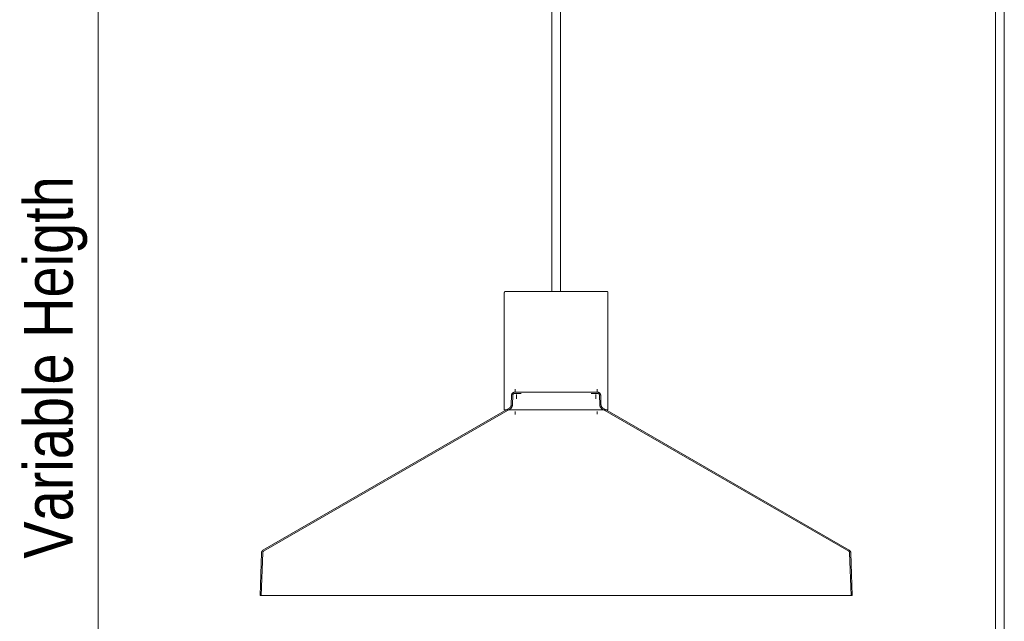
# Model space of a CAD drawing. Header units: millimetres. Extents: x 5395 to 10104, y 397 to 7363.
# Tile 2 of 9: x 5432 to 6097, y 1057 to 1464. Entities that reach past the tile are written whole.
import ezdxf

# ---------------------------------------------------------------- set-up
doc = ezdxf.new("R2010")
doc.units = ezdxf.units.MM
doc.linetypes.add('Dash', pattern=[6, 3, -3])
doc.layers.add('A-ANNO-DIMS', color=7, linetype='Dash', lineweight=9, true_color=0xd2d2d2)
doc.layers.add('A-ANNO-DIMS-15', color=7, linetype='Continuous', lineweight=9)
doc.layers.add('E-LITE-EQPM', color=7, linetype='Continuous', lineweight=20)
doc.styles.add('Arial Narrow', font='ARIALN.TTF', dxfattribs={"height": 33})
doc.dimstyles.new('FARO_-_2_2mm_Arial_Narrow_mm_Inch_Left', dxfattribs={"dimscale": 304.8, "dimtxt": 33.773222, "dimasz": 0, "dimexe": 0.147638, "dimexo": 0.0625, "dimgap": 0.024606, "dimtad": 1, "dimdec": 0, "dimzin": 0, "dimdsep": 46, "dimtxsty": 'Arial Narrow', "dimblk1": 'NONE', "dimblk2": 'NONE', "dimsah": 1, "dimcen": 0.09, "dimadec": 0, "dimazin": 0, "dimtfac": 1, "dimtdec": 4, "dimtix": 1, "dimtmove": 0, "dimatfit": 3, "dimfxl": 0.049213, "dimfxlon": 1, "dimtvp": 1, "dimtolj": 1, "dimtzin": 0, "dimarcsym": 2})

# ---------------------------------------------------------------- blocks, each defined once
blk = doc.blocks.new('68595-7L_ 68596-7L_ 68596-7L  KOMBO400 - 64314-44-7L SAMBA Black_ribbon beige pendant lamp ø450-7L-596359-Alzado_PDF')
at = {"layer": 'E-LITE-EQPM', "lineweight": 9}
for p, q in [((5791.1, 1983.84), (5791.1, 1280)), ((5797.1, 1280), (5797.1, 1983.84)), ((6090.82, 1983.84), (6090.82, 880)), ((6096.82, 879.97), (6096.82, 1983.84)), ((5759.11, 1279.05), (5759.11, 1200)), ((5829.11, 1200), (5829.11, 1279.05)), ((5766.34, 1213.82), (5766.34, 1211.82)), ((5821.88, 1211.82), (5821.88, 1213.82)), ((5764.03, 1209.87), (5763.81, 1203.43)), ((5764.83, 1209.84), (5764.61, 1203.4)), ((5767.4, 1210.22), (5767.4, 1207.32)), ((5820.83, 1207.32), (5820.83, 1210.22)), ((5823.61, 1203.4), (5823.39, 1209.84)), ((5824.41, 1203.43), (5824.19, 1209.87)), ((5762.35, 1201), (5596.09, 1105.02)), ((5762.75, 1200.31), (5596.49, 1104.32)), ((5759.32, 1200), (5816, 1200)), ((5766.34, 1198.71), (5766.34, 1196.89)), ((5816, 1200), (5829, 1200)), ((5821.88, 1196.92), (5821.88, 1198.71)), ((5991.73, 1104.32), (5825.47, 1200.31)), ((5992.13, 1105.02), (5825.87, 1201)), ((5595.12, 1103.39), (5594.11, 1074.49)), ((5595.92, 1103.37), (5594.91, 1074.49)), ((5993.31, 1074.49), (5992.3, 1103.37)), ((5994.11, 1074.49), (5993.1, 1103.39)), ((5594.11, 1074.49), (5994.11, 1074.49))]:
    blk.add_line(p, q, dxfattribs=at)
at = {"layer": 'E-LITE-EQPM', "lineweight": 9, "flags": 128}
for points in [[(5759.11, 1279.05), (5759.11, 1279.09), (5759.11, 1279.13), (5759.12, 1279.17), (5759.12, 1279.2), (5759.13, 1279.24), (5759.14, 1279.28), (5759.15, 1279.31), (5759.16, 1279.35), (5759.17, 1279.39), (5759.18, 1279.42), (5759.2, 1279.46), (5759.22, 1279.49), (5759.23, 1279.52), (5759.25, 1279.56), (5759.27, 1279.59), (5759.3, 1279.62), (5759.32, 1279.65), (5759.34, 1279.68), (5759.37, 1279.71), (5759.4, 1279.73), (5759.42, 1279.76), (5759.45, 1279.78), (5759.48, 1279.81), (5759.51, 1279.83), (5759.54, 1279.85), (5759.58, 1279.87), (5759.61, 1279.89), (5759.64, 1279.91), (5759.68, 1279.92), (5759.71, 1279.94), (5759.75, 1279.95), (5759.79, 1279.96), (5759.82, 1279.97), (5759.86, 1279.98), (5759.9, 1279.99), (5759.93, 1279.99), (5759.97, 1280), (5760.01, 1280), (5760.05, 1280), (5760.06, 1280)], [(5815.4, 1280), (5814.32, 1280), (5813.21, 1280), (5812.07, 1280), (5810.9, 1280), (5809.7, 1280), (5808.48, 1280), (5807.23, 1280), (5805.96, 1280), (5804.68, 1280), (5803.37, 1280), (5802.06, 1280), (5800.73, 1280), (5799.39, 1280), (5798.04, 1280), (5796.68, 1280), (5795.32, 1280), (5793.96, 1280), (5792.6, 1280), (5791.24, 1280), (5789.88, 1280), (5788.54, 1280), (5787.2, 1280), (5785.87, 1280), (5784.55, 1280), (5783.25, 1280), (5781.97, 1280), (5780.71, 1280), (5779.47, 1280), (5778.25, 1280), (5777.06, 1280), (5775.89, 1280), (5774.76, 1280), (5773.65, 1280), (5772.58, 1280), (5771.54, 1280), (5770.54, 1280), (5769.58, 1280), (5768.65, 1280), (5767.77, 1280), (5766.93, 1280), (5766.13, 1280), (5765.37, 1280), (5764.67, 1280), (5764.01, 1280), (5763.39, 1280), (5762.83, 1280), (5762.32, 1280), (5761.85, 1280), (5761.44, 1280), (5761.09, 1280), (5760.78, 1280), (5760.53, 1280), (5760.33, 1280), (5760.18, 1280), (5760.09, 1280), (5760.06, 1280), (5760.06, 1280)], [(5760.06, 1280), (5760.08, 1280), (5760.17, 1280), (5760.3, 1280), (5760.49, 1280), (5760.74, 1280), (5761.03, 1280), (5761.38, 1280), (5761.79, 1280), (5762.24, 1280), (5762.75, 1280), (5763.3, 1280), (5763.91, 1280), (5764.56, 1280), (5765.26, 1280), (5766, 1280), (5766.8, 1280), (5767.63, 1280), (5768.51, 1280), (5769.43, 1280), (5770.38, 1280), (5771.38, 1280), (5772.41, 1280), (5772.81, 1280)], [(5815.4, 1280), (5815.64, 1280), (5816.68, 1280), (5817.68, 1280), (5818.64, 1280), (5819.57, 1280), (5820.45, 1280), (5821.29, 1280), (5822.09, 1280), (5822.84, 1280), (5823.55, 1280), (5824.21, 1280), (5824.82, 1280), (5825.39, 1280), (5825.9, 1280), (5826.36, 1280), (5826.77, 1280), (5827.13, 1280), (5827.44, 1280), (5827.69, 1280), (5827.89, 1280), (5828.03, 1280), (5828.12, 1280), (5828.16, 1280), (5828.16, 1280)], [(5828.16, 1280), (5828.13, 1280), (5828.05, 1280), (5827.92, 1280), (5827.73, 1280), (5827.48, 1280), (5827.18, 1280), (5826.83, 1280), (5826.43, 1280), (5825.98, 1280), (5825.47, 1280), (5824.92, 1280), (5824.31, 1280), (5823.66, 1280), (5822.96, 1280), (5822.21, 1280), (5821.42, 1280), (5820.59, 1280), (5819.71, 1280), (5818.79, 1280), (5817.83, 1280), (5816.84, 1280), (5815.81, 1280), (5815.4, 1280)], [(5828.16, 1280), (5828.2, 1280), (5828.24, 1280), (5828.27, 1279.99), (5828.31, 1279.99), (5828.35, 1279.98), (5828.39, 1279.97), (5828.42, 1279.96), (5828.46, 1279.95), (5828.49, 1279.94), (5828.53, 1279.93), (5828.56, 1279.91), (5828.6, 1279.89), (5828.63, 1279.87), (5828.66, 1279.86), (5828.7, 1279.83), (5828.73, 1279.81), (5828.76, 1279.79), (5828.79, 1279.76), (5828.81, 1279.74), (5828.84, 1279.71), (5828.87, 1279.68), (5828.89, 1279.66), (5828.92, 1279.63), (5828.94, 1279.6), (5828.96, 1279.56), (5828.98, 1279.53), (5829, 1279.5), (5829.01, 1279.46), (5829.03, 1279.43), (5829.04, 1279.4), (5829.06, 1279.36), (5829.07, 1279.32), (5829.08, 1279.29), (5829.09, 1279.25), (5829.1, 1279.21), (5829.1, 1279.18), (5829.11, 1279.14), (5829.11, 1279.1), (5829.11, 1279.06), (5829.11, 1279.05)], [(5764.03, 1209.87), (5764.04, 1209.95), (5764.05, 1210.03), (5764.06, 1210.11), (5764.07, 1210.19), (5764.09, 1210.27), (5764.11, 1210.35), (5764.13, 1210.43), (5764.16, 1210.5), (5764.19, 1210.58), (5764.22, 1210.65), (5764.26, 1210.72), (5764.3, 1210.8), (5764.34, 1210.87), (5764.38, 1210.93), (5764.43, 1211), (5764.48, 1211.06), (5764.53, 1211.12), (5764.58, 1211.18), (5764.64, 1211.24), (5764.7, 1211.3), (5764.76, 1211.35), (5764.82, 1211.4), (5764.89, 1211.45), (5764.95, 1211.49), (5765.02, 1211.54), (5765.09, 1211.58), (5765.16, 1211.61), (5765.24, 1211.65), (5765.31, 1211.68), (5765.39, 1211.71), (5765.46, 1211.73), (5765.54, 1211.75), (5765.62, 1211.77), (5765.7, 1211.79), (5765.78, 1211.8), (5765.86, 1211.81), (5765.94, 1211.82), (5766.02, 1211.82)], [(5764.83, 1209.84), (5764.84, 1209.89), (5764.84, 1209.94), (5764.85, 1209.99), (5764.86, 1210.04), (5764.87, 1210.09), (5764.88, 1210.13), (5764.89, 1210.18), (5764.91, 1210.23), (5764.93, 1210.27), (5764.95, 1210.32), (5764.97, 1210.36), (5764.99, 1210.4), (5765.02, 1210.44), (5765.04, 1210.48), (5765.07, 1210.52), (5765.1, 1210.56), (5765.13, 1210.6), (5765.16, 1210.64), (5765.2, 1210.67), (5765.23, 1210.7), (5765.27, 1210.74), (5765.31, 1210.77), (5765.35, 1210.8), (5765.39, 1210.82), (5765.43, 1210.85), (5765.47, 1210.87), (5765.51, 1210.9), (5765.56, 1210.92), (5765.6, 1210.93), (5765.65, 1210.95), (5765.7, 1210.97), (5765.74, 1210.98), (5765.79, 1210.99), (5765.84, 1211), (5765.89, 1211.01), (5765.93, 1211.01), (5765.98, 1211.02), (5766.03, 1211.02)], [(5766.05, 1211.82), (5766.07, 1211.82), (5766.14, 1211.82), (5766.25, 1211.82), (5766.41, 1211.82), (5766.61, 1211.82), (5766.86, 1211.82)], [(5766.05, 1211.02), (5766.07, 1211.02), (5766.14, 1211.02), (5766.25, 1211.02), (5766.41, 1211.02), (5766.61, 1211.02)], [(5822.17, 1211.82), (5822.15, 1211.82), (5822.08, 1211.82), (5821.97, 1211.82), (5821.81, 1211.82), (5821.61, 1211.82), (5821.37, 1211.82), (5821.08, 1211.82), (5820.75, 1211.82), (5820.37, 1211.82), (5819.96, 1211.82), (5819.5, 1211.82), (5819, 1211.82), (5818.46, 1211.82), (5817.88, 1211.82), (5817.27, 1211.82), (5816.62, 1211.82), (5815.93, 1211.82), (5815.21, 1211.82), (5814.45, 1211.82), (5813.66, 1211.82), (5812.84, 1211.82), (5811.99, 1211.82), (5811.11, 1211.82), (5810.2, 1211.82), (5809.27, 1211.82), (5808.32, 1211.82), (5807.34, 1211.82), (5806.34, 1211.82), (5805.32, 1211.82), (5804.28, 1211.82), (5803.22, 1211.82), (5802.16, 1211.82), (5801.07, 1211.82), (5799.98, 1211.82), (5798.88, 1211.82), (5797.77, 1211.82), (5796.66, 1211.82), (5795.54, 1211.82), (5794.41, 1211.82), (5793.29, 1211.82), (5792.17, 1211.82), (5791.05, 1211.82), (5789.94, 1211.82), (5788.83, 1211.82), (5787.74, 1211.82), (5786.65, 1211.82), (5785.57, 1211.82), (5784.51, 1211.82), (5783.46, 1211.82), (5782.43, 1211.82), (5781.42, 1211.82), (5780.43, 1211.82), (5779.46, 1211.82), (5778.52, 1211.82), (5777.6, 1211.82), (5776.7, 1211.82), (5775.84, 1211.82), (5775, 1211.82), (5774.19, 1211.82), (5773.42, 1211.82), (5772.68, 1211.82), (5771.97, 1211.82), (5771.3, 1211.82), (5770.66, 1211.82), (5770.07, 1211.82), (5769.51, 1211.82), (5768.99, 1211.82), (5768.51, 1211.82), (5768.07, 1211.82), (5767.67, 1211.82), (5767.32, 1211.82), (5767.01, 1211.82), (5766.74, 1211.82), (5766.51, 1211.82), (5766.33, 1211.82), (5766.2, 1211.82), (5766.1, 1211.82), (5766.06, 1211.82)], [(5770.49, 1211.02), (5770.07, 1211.02), (5769.51, 1211.02), (5768.99, 1211.02), (5768.51, 1211.02), (5768.07, 1211.02), (5767.67, 1211.02), (5767.32, 1211.02), (5767.01, 1211.02), (5766.74, 1211.02), (5766.51, 1211.02), (5766.33, 1211.02), (5766.2, 1211.02), (5766.1, 1211.02), (5766.06, 1211.02)], [(5822.17, 1211.02), (5822.15, 1211.02), (5822.08, 1211.02), (5821.97, 1211.02), (5821.81, 1211.02), (5821.61, 1211.02), (5821.37, 1211.02), (5821.08, 1211.02), (5820.75, 1211.02), (5820.37, 1211.02), (5819.96, 1211.02), (5819.5, 1211.02), (5819, 1211.02), (5818.46, 1211.02), (5817.88, 1211.02)], [(5821.22, 1211.82), (5821.48, 1211.82), (5821.71, 1211.82), (5821.89, 1211.82), (5822.03, 1211.82), (5822.12, 1211.82), (5822.16, 1211.82)], [(5821.48, 1211.02), (5821.71, 1211.02), (5821.89, 1211.02), (5822.03, 1211.02), (5822.12, 1211.02), (5822.16, 1211.02)], [(5822.22, 1211.02), (5822.27, 1211.02), (5822.32, 1211.01), (5822.36, 1211), (5822.41, 1211), (5822.46, 1210.98), (5822.51, 1210.97), (5822.55, 1210.96), (5822.6, 1210.94), (5822.64, 1210.92), (5822.69, 1210.9), (5822.73, 1210.88), (5822.78, 1210.86), (5822.82, 1210.83), (5822.86, 1210.81), (5822.9, 1210.78), (5822.94, 1210.75), (5822.97, 1210.72), (5823.01, 1210.68), (5823.04, 1210.65), (5823.08, 1210.61), (5823.11, 1210.58), (5823.14, 1210.54), (5823.17, 1210.5), (5823.2, 1210.46), (5823.22, 1210.42), (5823.24, 1210.38), (5823.27, 1210.33), (5823.29, 1210.29), (5823.31, 1210.24), (5823.32, 1210.2), (5823.34, 1210.15), (5823.35, 1210.1), (5823.36, 1210.06), (5823.37, 1210.01), (5823.38, 1209.96), (5823.38, 1209.91), (5823.39, 1209.86), (5823.39, 1209.84)], [(5822.25, 1211.82), (5822.33, 1211.81), (5822.41, 1211.81), (5822.49, 1211.79), (5822.57, 1211.78), (5822.65, 1211.76), (5822.73, 1211.74), (5822.81, 1211.72), (5822.88, 1211.69), (5822.96, 1211.66), (5823.03, 1211.63), (5823.1, 1211.59), (5823.17, 1211.55), (5823.24, 1211.51), (5823.31, 1211.47), (5823.38, 1211.42), (5823.44, 1211.37), (5823.5, 1211.32), (5823.56, 1211.26), (5823.62, 1211.21), (5823.67, 1211.15), (5823.73, 1211.09), (5823.78, 1211.02), (5823.82, 1210.96), (5823.87, 1210.89), (5823.91, 1210.82), (5823.95, 1210.75), (5823.99, 1210.68), (5824.02, 1210.61), (5824.05, 1210.53), (5824.08, 1210.46), (5824.1, 1210.38), (5824.13, 1210.3), (5824.14, 1210.22), (5824.16, 1210.15), (5824.17, 1210.07), (5824.18, 1209.99), (5824.19, 1209.9), (5824.19, 1209.87)], [(5762.35, 1201), (5762.45, 1201.07), (5762.55, 1201.13), (5762.64, 1201.2), (5762.74, 1201.27), (5762.82, 1201.35), (5762.91, 1201.42), (5762.99, 1201.51), (5763.07, 1201.59), (5763.15, 1201.68), (5763.22, 1201.77), (5763.29, 1201.87), (5763.35, 1201.97), (5763.42, 1202.06), (5763.47, 1202.17), (5763.52, 1202.27), (5763.57, 1202.38), (5763.62, 1202.49), (5763.66, 1202.6), (5763.69, 1202.71), (5763.72, 1202.82), (5763.75, 1202.93), (5763.77, 1203.05), (5763.79, 1203.16), (5763.8, 1203.28), (5763.81, 1203.4), (5763.81, 1203.43)], [(5762.75, 1200.31), (5762.88, 1200.39), (5763, 1200.47), (5763.12, 1200.56), (5763.24, 1200.65), (5763.35, 1200.75), (5763.46, 1200.85), (5763.57, 1200.95), (5763.67, 1201.06), (5763.77, 1201.17), (5763.86, 1201.29), (5763.95, 1201.41), (5764.03, 1201.54), (5764.11, 1201.66), (5764.18, 1201.79), (5764.25, 1201.93), (5764.31, 1202.06), (5764.36, 1202.2), (5764.41, 1202.34), (5764.46, 1202.48), (5764.5, 1202.62), (5764.53, 1202.77), (5764.56, 1202.92), (5764.58, 1203.06), (5764.6, 1203.21), (5764.61, 1203.36), (5764.61, 1203.4)], [(5823.61, 1203.4), (5823.62, 1203.26), (5823.63, 1203.11), (5823.65, 1202.96), (5823.68, 1202.81), (5823.71, 1202.67), (5823.75, 1202.52), (5823.79, 1202.38), (5823.84, 1202.24), (5823.9, 1202.1), (5823.96, 1201.97), (5824.02, 1201.83), (5824.09, 1201.7), (5824.17, 1201.57), (5824.25, 1201.45), (5824.34, 1201.33), (5824.43, 1201.21), (5824.52, 1201.1), (5824.62, 1200.98), (5824.73, 1200.88), (5824.83, 1200.78), (5824.95, 1200.68), (5825.06, 1200.59), (5825.18, 1200.5), (5825.3, 1200.41), (5825.43, 1200.34), (5825.47, 1200.31)], [(5824.41, 1203.43), (5824.42, 1203.32), (5824.43, 1203.2), (5824.45, 1203.08), (5824.47, 1202.97), (5824.49, 1202.85), (5824.52, 1202.74), (5824.55, 1202.63), (5824.59, 1202.52), (5824.64, 1202.41), (5824.68, 1202.3), (5824.73, 1202.2), (5824.79, 1202.1), (5824.85, 1202), (5824.91, 1201.9), (5824.98, 1201.8), (5825.05, 1201.71), (5825.13, 1201.62), (5825.2, 1201.53), (5825.29, 1201.45), (5825.37, 1201.37), (5825.46, 1201.29), (5825.55, 1201.22), (5825.64, 1201.15), (5825.74, 1201.08), (5825.84, 1201.02), (5825.87, 1201)], [(5595.12, 1103.39), (5595.12, 1103.47), (5595.13, 1103.55), (5595.14, 1103.63), (5595.15, 1103.7), (5595.17, 1103.78), (5595.19, 1103.86), (5595.21, 1103.93), (5595.24, 1104), (5595.27, 1104.08), (5595.3, 1104.15), (5595.33, 1104.22), (5595.37, 1104.29), (5595.41, 1104.35), (5595.45, 1104.42), (5595.5, 1104.48), (5595.54, 1104.54), (5595.59, 1104.6), (5595.65, 1104.66), (5595.7, 1104.72), (5595.76, 1104.77), (5595.82, 1104.82), (5595.88, 1104.87), (5595.94, 1104.92), (5596.01, 1104.96), (5596.07, 1105), (5596.09, 1105.02)], [(5595.92, 1103.37), (5595.92, 1103.41), (5595.92, 1103.46), (5595.93, 1103.5), (5595.94, 1103.55), (5595.95, 1103.59), (5595.96, 1103.64), (5595.97, 1103.68), (5595.99, 1103.73), (5596.01, 1103.77), (5596.02, 1103.81), (5596.04, 1103.85), (5596.07, 1103.89), (5596.09, 1103.93), (5596.11, 1103.97), (5596.14, 1104.01), (5596.17, 1104.05), (5596.2, 1104.08), (5596.23, 1104.11), (5596.26, 1104.15), (5596.3, 1104.18), (5596.33, 1104.21), (5596.37, 1104.24), (5596.4, 1104.27), (5596.44, 1104.29), (5596.48, 1104.32), (5596.49, 1104.32)], [(5991.73, 1104.32), (5991.77, 1104.3), (5991.81, 1104.27), (5991.84, 1104.25), (5991.88, 1104.22), (5991.92, 1104.19), (5991.95, 1104.16), (5991.98, 1104.12), (5992.01, 1104.09), (5992.04, 1104.06), (5992.07, 1104.02), (5992.1, 1103.98), (5992.12, 1103.94), (5992.15, 1103.9), (5992.17, 1103.86), (5992.19, 1103.82), (5992.21, 1103.78), (5992.23, 1103.74), (5992.24, 1103.7), (5992.26, 1103.65), (5992.27, 1103.61), (5992.28, 1103.56), (5992.29, 1103.52), (5992.3, 1103.47), (5992.3, 1103.43), (5992.3, 1103.38), (5992.3, 1103.37)], [(5992.13, 1105.02), (5992.2, 1104.98), (5992.26, 1104.93), (5992.32, 1104.89), (5992.39, 1104.84), (5992.45, 1104.79), (5992.5, 1104.74), (5992.56, 1104.68), (5992.61, 1104.62), (5992.66, 1104.56), (5992.71, 1104.5), (5992.76, 1104.44), (5992.8, 1104.37), (5992.84, 1104.31), (5992.88, 1104.24), (5992.91, 1104.17), (5992.95, 1104.1), (5992.97, 1104.03), (5993, 1103.95), (5993.02, 1103.88), (5993.05, 1103.8), (5993.06, 1103.73), (5993.08, 1103.65), (5993.09, 1103.57), (5993.1, 1103.5), (5993.1, 1103.42), (5993.1, 1103.39)]]:
    blk.add_lwpolyline(points, dxfattribs=at)
blk = doc.blocks.new('DIMBLOCK2-Alzado_PDF')
at = {"layer": 'A-ANNO-DIMS-15', "color": 251, "true_color": 0x5b5b5b, "transparency": 16777216}
for p, q in [((5484.83, 2000), (5439.76, 2000)), ((5484.76, 457.16), (5484.76, 2000)), ((5484.76, 2000), (5499.76, 2000)), ((5499.76, 457.16), (5439.76, 457.16)), ((5484.76, 457.16), (5499.76, 457.16))]:
    blk.add_line(p, q, dxfattribs=at)
at = {"layer": 'A-ANNO-DIMS-15', "color": 0, "transparency": 16777216, "insert": (5434.62, 1099.38), "char_height": 33, "width": 310.0703, "attachment_point": 1, "rotation": 90, "line_spacing_factor": 0.974696, "style": 'Arial Narrow'}
blk.add_mtext('Variable Heigth', dxfattribs=at)
blk = doc.blocks.new('_None')

msp = doc.modelspace()

# ---------------------------------------------------------------- block references
at = {"layer": 'E-LITE-EQPM', "lineweight": 9}
msp.add_blockref('68595-7L_ 68596-7L_ 68596-7L  KOMBO400 - 64314-44-7L SAMBA Black_ribbon beige pendant lamp ø450-7L-596359-Alzado_PDF', (0, 0), dxfattribs=at)

# ---------------------------------------------------------------- dimensions: what is measured, and where the dimension line sits
at = {"layer": 'A-ANNO-DIMS', "color": 251, "linetype": 'Continuous', "true_color": 0x5b5b5b}
dim = msp.add_linear_dim(base=(5484.76, 2000), p1=(5499.76, 457.16), p2=(5499.76, 2000), angle=90, text='Variable Heigth', dimstyle='FARO_-_2_2mm_Arial_Narrow_mm_Inch_Left', override={"dimpost": '<>', "dimfxl": 1542.84377}, dxfattribs=at)
dim.commit()
dim.dimension.update_dxf_attribs({"geometry": 'DIMBLOCK2-Alzado_PDF', "text_midpoint": (5455.91, 1228.58)})

doc.saveas('drawing.dxf')
